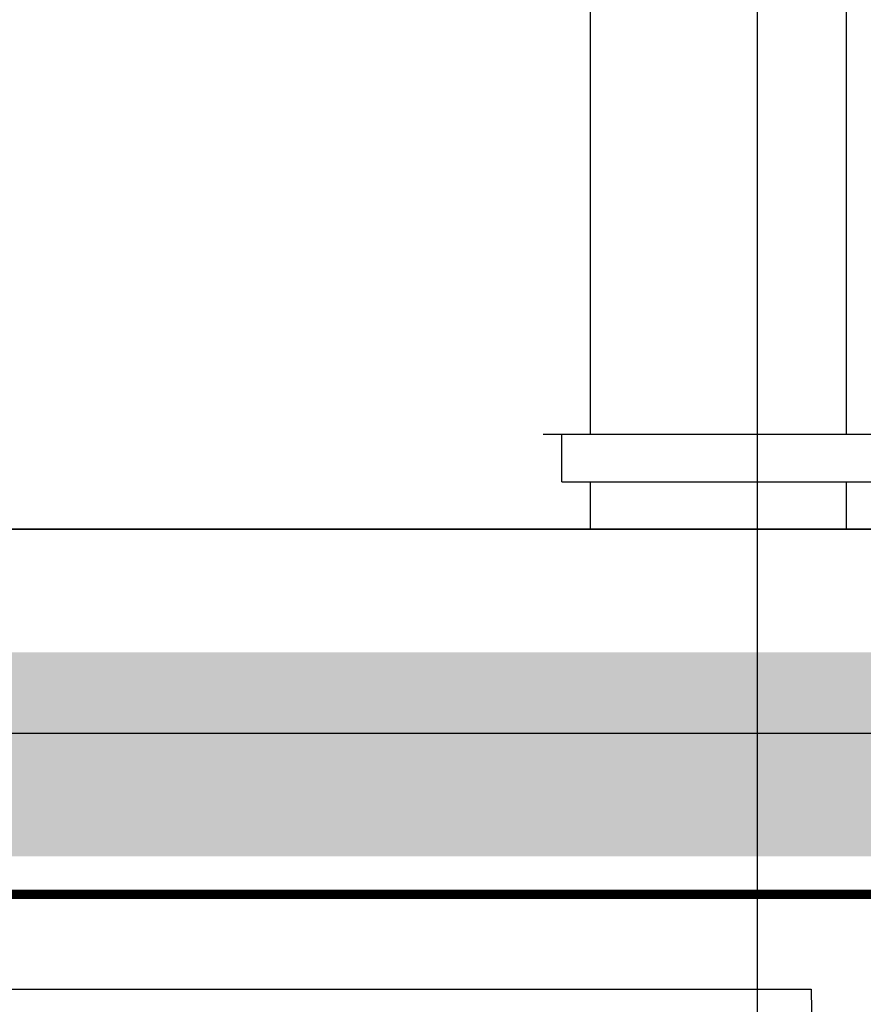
# Model space of a CAD drawing. Header units: millimetres. Extents: x -312551 to 250764, y -35891 to 59426.
# Tile 137 of 256: x -52913 to -52023, y 5709 to 6747. Entities that reach past the tile are written whole.
import ezdxf

# ---------------------------------------------------------------- set-up
doc = ezdxf.new("R2010")
doc.units = ezdxf.units.MM
doc.header["$LTSCALE"] = 2.5
doc.layers.add('HATCH', color=4, linetype='Continuous', lineweight=13)
for name, color, linetype in [('NF ARCH', 4, 'Continuous'), ('NF-AS BUILT', 7, 'Continuous'), ('NF-GRIDS', 252, 'Continuous'), ('NF-RC', 3, 'Continuous')]:
    doc.layers.add(name, color=color, linetype=linetype)

msp = doc.modelspace()

# ---------------------------------------------------------------- hatches: boundary and pattern name
at = {"layer": 'HATCH'}
h = msp.add_hatch(dxfattribs=at)
h.set_pattern_fill('AR-CONC', color=8, scale=20, style=0)
h.set_pattern_definition([(50, (-2279514.51, -4242329.36), (143.4520365, -12.550427), [15, -165]), (355, (-2279514.51, -4242329.36), (-27.7502667, 150.4384267), [12, -132]), (100.4514, (-2279502.56, -4242330.4), (115.7018763, 137.8879084), [12.748038, -140.2284224]), (46.1842, (-2279514.51, -4242289.36), (213.44821, -33.103803), [22.5, -247.5]), (96.6356, (-2279496.73, -4242292.12), (186.932541, 194.823574), [19.122058, -210.3426]), (351.1842, (-2279514.51, -4242289.36), (186.932389, 194.82372), [18, -198]), (21, (-2279494.51, -4242299.36), (119.3814104, -80.523778), [15, -165]), (326, (-2279494.51, -4242299.36), (48.6630664, 145.030009), [12, -132]), (71.4514, (-2279484.57, -4242306.07), (168.0445257, 64.5060993), [12.748038, -140.2284224]), (37.5, (-2279514.514, -4242329.356), (2.43197106, 66.57877077), [0, -130.4, 0, -134, 0, -132.5]), (7.5, (-2279514.514, -4242329.356), (52.6139075, 78.8823424), [0, -76.4, 0, -127.4, 0, -50.5]), (327.5, (-2279559.114, -4242329.356), (106.76448723, -4.51097435), [0, -50, 0, -156, 0, -207]), (317.5, (-2279579.11, -4242329.36), (116.6372339, 20.0209965), [0, -65, 0, -103.6, 0, -147])])
h.paths.add_polyline_path([(-48535, 9294.5), (-50335, 9294.5), (-50335, 9079.5), (-48535, 9079.5)])
h.paths.add_polyline_path([(-50335, 9294.5), (-52135, 9294.5), (-52135, 9079.5), (-50335, 9079.5)])
h.paths.add_polyline_path([(-52135, 9294.5), (-53010, 9294.5), (-53010, 9079.5), (-52135, 9079.5)])
h.paths.add_polyline_path([(-53010, 9294.5), (-54245, 9294.5), (-54245, 9079.5), (-53010, 9079.5)])
h.paths.add_polyline_path([(-53010, 6079.5), (-54245, 6079.5), (-54245, 5864.5), (-53010, 5864.5)])
h.paths.add_polyline_path([(-52135, 6079.5), (-53010, 6079.5), (-53010, 5864.5), (-52135, 5864.5)])
h.paths.add_polyline_path([(-50335, 6079.5), (-52135, 6079.5), (-52135, 5864.5), (-50335, 5864.5)])
h.paths.add_polyline_path([(-48535, 6079.5), (-50335, 6079.5), (-50335, 5864.5), (-48535, 5864.5)])

# ---------------------------------------------------------------- linework, layer by layer
at = {"layer": 'NF ARCH', "color": 8, "linetype": 'Continuous', "ltscale": 5}
for p, q in [((-52311.2, 6309.5), (-52311.2, 7609.5)), ((-52311.2, 6309.5), (-52311.2, 7609.5)), ((-52311.2, 6309.5), (-52311.2, 7609.5)), ((-52311.2, 6309.5), (-52311.2, 7609.5)), ((-52041.2, 6309.5), (-52041.2, 7609.5)), ((-52041.2, 6309.5), (-52041.2, 7609.5)), ((-52361.2, 6309.5), (-49561.2, 6309.5)), ((-52341.2, 6309.5), (-49311.2, 6309.5)), ((-52341.2, 6259.5), (-52341.2, 6309.5)), ((-52341.2, 6309.5), (-49311.2, 6309.5)), ((-52341.2, 6259.5), (-52341.2, 6309.5)), ((-52341.2, 6259.5), (-49311.2, 6259.5)), ((-52341.2, 6259.5), (-49311.2, 6259.5)), ((-52311.2, 6209.5), (-52311.2, 6259.5)), ((-52311.2, 6209.5), (-52311.2, 6259.5)), ((-52311.2, 6209.5), (-52311.2, 6259.5)), ((-52311.2, 6209.5), (-52311.2, 6259.5)), ((-52041.2, 6209.5), (-52041.2, 6259.5)), ((-52041.2, 6209.5), (-52041.2, 6259.5))]:
    msp.add_line(p, q, dxfattribs=at)
at = {"layer": 'NF ARCH', "color": 8}
for p, q in [((-55030, 6209.5), (-47635, 6209.5)), ((-55030, 6209.5), (-47635, 6209.5)), ((-55245, 5994.5), (-47635, 5994.5)), ((-55245, 5994.5), (-47635, 5994.5))]:
    msp.add_line(p, q, dxfattribs=at)
at = {"layer": 'NF-AS BUILT', "color": 8, "const_width": 10}
msp.add_lwpolyline([(-51980, 5994.5), (-51980, 5824.5), (-54150, 5824.5), (-54150, 5994.5), (-58630, 5994.5), (-58630, 9294.5), (-54080, 9294.5), (-54080, 9464.5), (-51990, 9464.5), (-51990, 9684.5), (-51550, 9684.5)], dxfattribs=at)
at = {"layer": 'NF-AS BUILT', "color": 8}
msp.add_lwpolyline([(-52080, 1159.5), (-52080, -2385.5), (-52349.1, -2385.5), (-52349.1, -2485.5), (-52580, -2485.5), (-52580, -2690.5), (-58785, -2690.5), (-58785, -2415.5), (-59110, -2415.5), (-59110, 1159.5), (-59110, 4594.5), (-58750, 4594.5), (-58750, 5424.5), (-59110, 5424.5), (-59110, 5894.5), (-54250, 5894.5), (-54250, 5724.5), (-52078.5, 5724.5), (-52071.5, 5262.1), (-52400, 5262.1), (-52400, 4756.8), (-52080, 4756.8)], close=True, dxfattribs=at)
msp.add_lwpolyline([(-54150, 5824.5), (-51980, 5824.5), (-51970, 5162.1), (-52300, 5162.1), (-52300, 4856.8), (-51980, 4856.8), (-51980, 1159.5), (-51980, -2485.5), (-52249.1, -2485.5), (-52249.1, -2585.5), (-52480, -2585.5), (-52480, -2790.5), (-58885, -2790.5)], dxfattribs=at)
at = {"layer": 'NF-GRIDS', "color": 8}
msp.add_line((-52135, -27784), (-52135, 58409.3), dxfattribs=at)
at = {"layer": 'NF-RC', "color": 8}
for p, q in [((-47635, 6209.5), (-54245, 6209.5)), ((-54245, 5994.5), (-47635, 5994.5))]:
    msp.add_line(p, q, dxfattribs=at)

doc.saveas('drawing.dxf')
